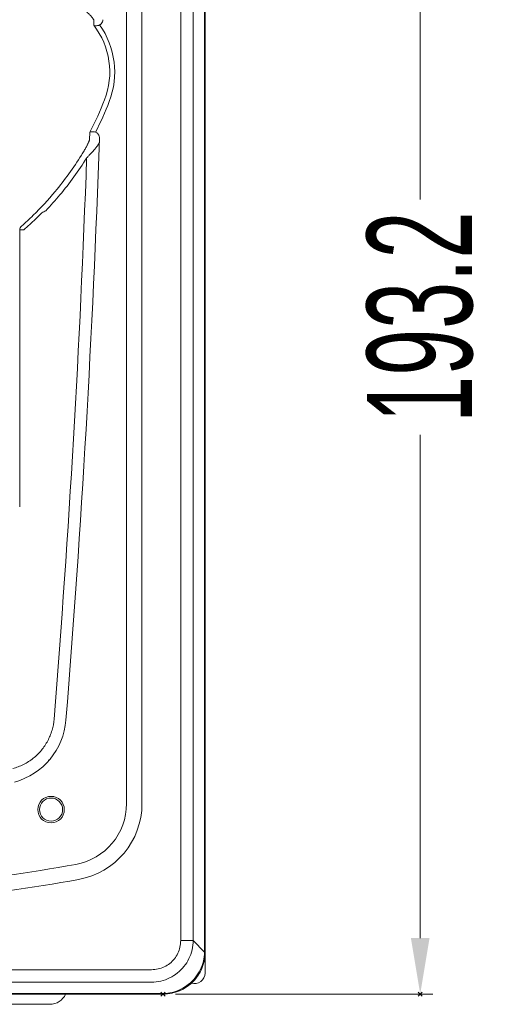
# Model space of a CAD drawing. Header units: millimetres. Extents: x -473 to 23648, y -382 to 1866.
# Tile 9 of 256: x 150 to 217, y 44 to 185. Entities that reach past the tile are written whole.
import ezdxf

# ---------------------------------------------------------------- set-up
doc = ezdxf.new("R2010")
doc.units = ezdxf.units.MM
doc.header["$LTSCALE"] = 80
doc.header["$PDMODE"] = 3
doc.header["$PDSIZE"] = 0.3
doc.layers.get('0').update_dxf_attribs({"linetype": 'CONTINUOUS'})
doc.styles.get("Standard").update_dxf_attribs({"font": 'technic_.ttf', "width": 0.7})
doc.dimstyles.get("Standard").update_dxf_attribs({"dimtxt": 3, "dimasz": 3, "dimexe": 0.18, "dimexo": 0.0625, "dimgap": 0.09, "dimtad": 1, "dimdsep": 46, "dimtxsty": 'Standard', "dimcen": 0.09, "dimadec": 0, "dimazin": 0, "dimtol": 1, "dimtp": 0.01, "dimtm": 0.01, "dimtfac": 1, "dimtofl": 0, "dimtmove": 0, "dimatfit": 3, "dimfxl": 1, "dimtolj": 1, "dimarcsym": 0})

# ---------------------------------------------------------------- blocks, each defined once
blk = doc.blocks.new('*D1')
at = {"color": 0, "lineweight": 0, "transparency": 16777216}
for p, q in [((114.09, 238.97), (209.04, 238.97)), ((207.24, 230.97), (207.24, 159.17)), ((207.24, 53.81), (207.24, 125.62)), ((172.38, 45.81), (209.04, 45.81))]:
    blk.add_line(p, q, dxfattribs=at)
for p in [(112.29, 238.97), (170.58, 45.81), (207.24, 45.81)]:
    blk.add_point(p, dxfattribs=at)
for points in [[(205.91, 230.97), (208.57, 230.97), (207.24, 238.97)], [(205.91, 53.81), (208.57, 53.81), (207.24, 45.81)]]:
    blk.add_solid(points, dxfattribs=at)
at = {"color": 0, "lineweight": 0, "transparency": 16777216, "insert": (207.24, 142.39), "char_height": 15, "attachment_point": 5, "rotation": 90}
blk.add_mtext('\\A1;193.2', dxfattribs=at)

msp = doc.modelspace()

# ---------------------------------------------------------------- linework, layer by layer
at = {"linetype": 'Continuous', "lineweight": 0}
for p, q in [((176.517, 51.801), (176.517, 225.828)), ((176.585, 108.523), (176.585, 225.815)), ((173.101, 53.441), (173.101, 224.188)), ((174.877, 53.441), (174.877, 224.188)), ((165.385, 198.615), (165.385, 72.982)), ((167.585, 198.615), (167.585, 72.982)), ((160.72, 184.723), (160.707, 184.025)), ((150.728, 154.819), (150.164, 154.82)), ((150.162, 115.404), (150.162, 115.315)), ((176.585, 93.523), (176.585, 107.235)), ((176.585, 51.815), (176.585, 92.235)), ((154.285, 79.25), (154.285, 79.146)), ((173.101, 53.441), (174.877, 53.441)), ((174.877, 53.441), (176.517, 51.801)), ((176.585, 48.815), (176.585, 51.815)), ((58.211, 49.298), (168.959, 49.298)), ((58.211, 47.523), (168.959, 47.523)), ((56.571, 45.883), (170.598, 45.883)), ((56.585, 45.815), (170.585, 45.815)), ((72.735, 44.358), (154.435, 44.358))]:
    msp.add_line(p, q, dxfattribs=at)
for radius in [1.892, 1.649]:
    msp.add_circle((154.622, 72.129), radius, dxfattribs=at)
for centre, radius, start, end in [((152.085, 177.337), 10.912, 338.81927, 37.7996), ((152.085, 177.337), 11.616, 338.81927, 35.42766), ((119.915, 189.803), 45.412, 332.41254, 338.81927), ((119.915, 189.803), 46.116, 332.87429, 338.81927), ((-1637.415, 229.815), 1800, 355.38241, 358.027588), ((-1651.829, 229.986), 1812.691, 355.413729, 357.948715), ((120.709, 189.133), 44.961, 320.12064, 328.29243), ((120.905, 189.11), 45.624, 320.05965, 328.2497), ((119.915, 189.803), 46, 314.36205, 320.1141), ((120.058, 189.827), 46.733, 316.33385, 320.0529), ((116.153, 229.381), 81.119, 297.25876, 297.70196), ((124.275, 185.34), 39.762, 311.10583, 314.3673), ((124.692, 184.741), 39.663, 311.02758, 314.34758), ((150.915, 154.819), 0.75, 131.55891, 179.9483), ((146.775, 85.711), 10, 285.39759, 355.38241), ((156.585, 72.982), 8.8, 280.27793, 0), ((156.585, 72.982), 11.001, 280.27793, 0), ((113.585, 310.115), 249.8, 270.95391, 280.27793), ((113.585, 310.115), 252, 270.98908, 280.27793), ((170.585, 51.815), 6, 270, 0), ((170.585, 51.815), 6, 347.55468, 0), ((170.585, 51.815), 6, 283.11928, 346.83004), ((175.085, 48.815), 1.5, 252.4001, 0), ((154.435, 46.858), 2.5, 270, 335.25825), ((170.585, 51.815), 6, 270, 282.37502)]:
    msp.add_arc(centre, radius, start, end, dxfattribs=at)
for points, start_tangent, end_tangent in [([(159.737, 185.907), (159.949, 185.709), (160.129, 185.53), (160.278, 185.372), (160.4, 185.233), (160.498, 185.113), (160.574, 185.011), (160.631, 184.926), (160.672, 184.857), (160.7, 184.802), (160.715, 184.757), (160.72, 184.723)], (0.7425505, -0.6697901), (-0.0182855, -0.9998328)), ([(160.707, 184.025), (160.937, 183.966), (161.229, 183.976), (161.55, 184.071)], (0.9085972, -0.4176735), (0.9122128, 0.4097168)), ([(162.022, 184.819), (161.955, 184.5), (161.785, 184.238), (161.55, 184.071)], (-0.0249891, -0.9996877), (-0.9122128, -0.4097168)), ([(160.164, 168.772), (160.128, 168.136), (160.102, 167.701)], (-0.0572647, -0.998359), (-0.0581843, -0.9983059)), ([(160.164, 168.772), (160.368, 168.834), (160.644, 168.839), (160.959, 168.777)], (0.8776272, 0.4793438), (0.9549474, -0.296775)), ([(160.959, 168.777), (161.173, 168.663), (161.357, 168.46), (161.479, 168.188), (161.518, 167.862)], (0.9549474, -0.296775), (-0.0344889, -0.9994051)), ([(160.102, 167.701), (160.096, 167.656), (160.079, 167.592), (160.05, 167.51), (160.01, 167.41), (159.957, 167.29), (159.891, 167.149), (159.811, 166.988), (159.715, 166.804), (159.603, 166.597), (159.473, 166.365), (159.323, 166.106), (159.153, 165.819), (158.96, 165.502)], (-0.0583993, -0.9982933), (-0.5256957, -0.8506727)), ([(161.5, 167.319), (161.491, 167.272), (161.466, 167.208), (161.423, 167.124), (161.361, 167.023), (161.279, 166.901), (161.176, 166.759), (161.049, 166.596), (160.898, 166.411), (160.721, 166.203), (160.515, 165.969), (160.278, 165.709), (160.008, 165.421), (159.701, 165.102)], (-0.0347697, -0.9993954), (-0.6994254, -0.7147056)), ([(153.307, 157.272), (152.869, 156.825), (152.417, 156.377)], (-0.6961548, -0.7178917), (-0.7152739, -0.6988442)), ([(150.164, 154.818), (150.164, 149.598), (150.164, 144.78), (150.164, 140.301), (150.163, 136.061), (150.163, 131.961), (150.163, 127.889), (150.163, 123.74), (150.162, 119.503), (150.162, 115.404)], (-0.000037, -1), (-0.0001043, -1)), ([(176.585, 108.523), (176.58, 108.315), (176.573, 108.033), (176.573, 107.725), (176.58, 107.443), (176.585, 107.235)], (0, -1), (0, -1)), ([(176.585, 93.523), (176.58, 93.315), (176.573, 93.033), (176.573, 92.725), (176.58, 92.443), (176.585, 92.235)], (0, -1), (0, -1)), ([(149.172, 77.979), (150.707, 78.57), (152.083, 79.456), (153.246, 80.596), (154.151, 81.944), (154.764, 83.446), (155.058, 85.043)], (0.9648144, 0.262932), (0.0801443, 0.9967833)), ([(168.959, 49.298), (169.886, 49.401), (170.765, 49.706), (171.549, 50.196), (172.202, 50.849), (172.693, 51.634), (172.998, 52.513), (173.101, 53.441)], (1, 0.0000866), (0.0002132, 1)), ([(168.959, 47.523), (170.28, 47.68), (171.527, 48.123), (172.642, 48.826), (173.573, 49.758), (174.277, 50.873), (174.719, 52.12), (174.877, 53.441)], (0.9999681, 0.0079907), (0.0080561, 0.9999675)), ([(170.598, 45.883), (171.891, 46.057), (173.126, 46.511), (174.238, 47.223), (175.173, 48.157), (175.886, 49.268), (176.341, 50.503), (176.517, 51.801)], (0.999692, 0.0248165), (0.0248056, 0.9996923)), ([(176.585, 51.815), (176.577, 51.81), (176.555, 51.806), (176.517, 51.801)], (0, -1), (-0.994879, -0.1010736)), ([(170.598, 45.883), (170.594, 45.845), (170.589, 45.822), (170.585, 45.815)], (-0.1010764, -0.9948787), (-1, 0))]:
    msp.add_spline(points, degree=3, dxfattribs=dict(at, start_tangent=start_tangent, end_tangent=end_tangent))

# ---------------------------------------------------------------- dimensions: what is measured, and where the dimension line sits
at = {"lineweight": 0}
dim = msp.add_linear_dim(base=(207.24, 45.815), p1=(112.286, 238.97), p2=(170.585, 45.815), angle=90, dimstyle='Standard', override={"dimtxt": 15, "dimasz": 8, "dimexe": 1.8, "dimexo": 1.8, "dimtad": 0, "dimdec": 1, "dimzin": 0, "dimdsep": 0, "dimcen": 0.5, "dimtol": 0, "dimtdec": 4, "dimtzin": 0, "dimlwd": 0, "dimlwe": 0}, dxfattribs=at)
dim.commit()
dim.dimension.update_dxf_attribs({"geometry": '*D1', "text_midpoint": (207.24, 142.392)})

doc.saveas('drawing.dxf')
